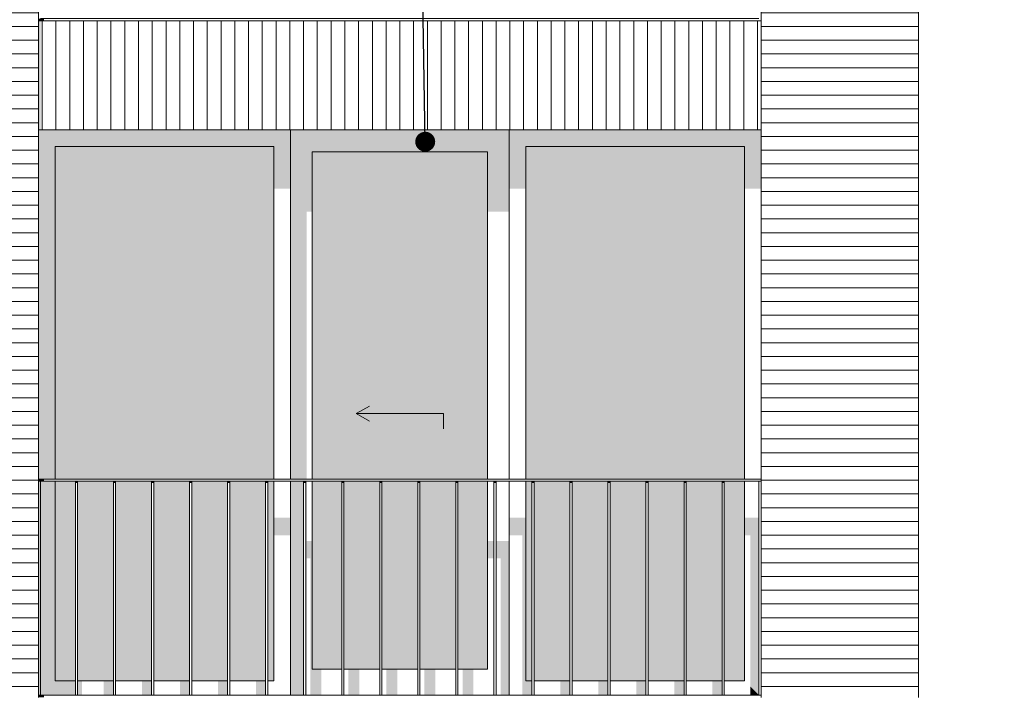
# Model space of a CAD drawing. Header units: millimetres. Extents: x -25778 to 297771, y -21930 to 17454.
# Tile 11 of 109: x 68255 to 72764, y -16725 to -13625. Entities that reach past the tile are written whole.
import ezdxf

# ---------------------------------------------------------------- set-up
doc = ezdxf.new("R2010")
doc.units = ezdxf.units.MM
doc.header["$MEASUREMENT"] = 0
for name, color, linetype in [('34 Balustrades', 7, 'Continuous'), ('34 Balustrades 2D arcering', 7, 'Continuous'), ('New_21 Buitenwanden', 7, 'Continuous'), ('New_21 Buitenwanden 2D arcering', 7, 'Continuous'), ('New_21 Buitenwanden Afdek-arcering', 7, 'Continuous'), ('New_21 Buitenwanden Deuren', 7, 'Continuous'), ('New_21 Buitenwanden Ramen', 7, 'Continuous'), ('Tekst_dim 1_ 100 .DO', 7, 'Continuous')]:
    doc.layers.add(name, color=color, linetype=linetype)
doc.dimstyles.new('GENERATED_STYLE__2', dxfattribs={"dimtxt": 0.18, "dimasz": 182.4, "dimexe": 0.18, "dimexo": 0.0625, "dimgap": 0, "dimtad": 0, "dimtih": 1, "dimtoh": 1, "dimdec": 4, "dimzin": 0, "dimdsep": 46, "dimcen": 0.09, "dimadec": 0, "dimazin": 0, "dimtfac": 1, "dimtdec": 4, "dimtmove": 0, "dimatfit": 3, "dimldrblk": 'ARROWHEAD_11', "dimfxl": 1, "dimtolj": 1, "dimtzin": 0, "dimarcsym": 0})

# ---------------------------------------------------------------- blocks, each defined once
blk = doc.blocks.new('Section Element_19_1', base_point=(54245.6, -19829.7))
at = {"layer": 'New_21 Buitenwanden Afdek-arcering', "linetype": 'Continuous', "lineweight": 0, "true_color": 0x000000}
h = blk.add_hatch(dxfattribs=at)
h.set_pattern_fill('920_Lijnen_horz__63_0001', color=18, style=0, pattern_type=2)
h.set_pattern_definition([(8e-14, (54245.63, -19829.75), (0, 63), [])])
h.paths.add_polyline_path([(68340.6, -13629.7), (67770.6, -13629.7), (67770.6, -16729.7), (68340.6, -16729.7)])
at = {"layer": 'New_21 Buitenwanden', "color": 7, "linetype": 'Continuous', "lineweight": 0}
for p, q in [((67770.6, -13629.7), (67770.6, -16729.7)), ((68340.6, -16729.7), (68340.6, -13629.7))]:
    blk.add_line(p, q, dxfattribs=at)
blk = doc.blocks.new('Section Element_20_1', base_point=(54245.6, -19829.7))
at = {"layer": 'New_21 Buitenwanden 2D arcering', "linetype": 'Continuous', "lineweight": 0, "true_color": 0x1e2122}
blk.add_hatch(color=250, dxfattribs=at).paths.add_polyline_path([(67770.6, -10508), (68340.6, -10508), (68340.6, -10479.7), (67770.6, -10479.7)])
at = {"layer": 'New_21 Buitenwanden Afdek-arcering', "linetype": 'Continuous', "lineweight": 0, "true_color": 0x000000}
h = blk.add_hatch(dxfattribs=at)
h.set_pattern_fill('920_Lijnen_horz__63_0001', color=18, style=0, pattern_type=2)
h.set_pattern_definition([(360, (54245.63, -19829.75), (0, 63), [])])
h.paths.add_polyline_path([(67770.6, -13629.7), (68340.6, -13629.7), (68340.6, -10479.7), (67770.6, -10479.7)])
at = {"layer": 'New_21 Buitenwanden', "color": 7, "linetype": 'Continuous', "lineweight": 0}
for p, q in [((67770.6, -10479.7), (67770.6, -13629.7)), ((68340.6, -13629.7), (68340.6, -11029.7))]:
    blk.add_line(p, q, dxfattribs=at)
blk = doc.blocks.new('Section Element_24_1', base_point=(54245.6, -19829.7))
at = {"layer": 'New_21 Buitenwanden 2D arcering', "linetype": 'Continuous', "lineweight": 0, "true_color": 0x1e2122}
blk.add_hatch(color=250, dxfattribs=at).paths.add_polyline_path([(68340.6, -13629.7), (68340.6, -14129.7), (68350.6, -14129.7), (68350.6, -13629.7)])
at = {"layer": 'New_21 Buitenwanden Afdek-arcering', "linetype": 'Continuous', "lineweight": 0, "true_color": 0x000000}
h = blk.add_hatch(dxfattribs=at)
h.set_pattern_fill('930_Lijnen_vert__63_0001', color=18, style=0, pattern_type=2)
h.set_pattern_definition([(90, (54245.63, -19829.75), (-63, 0), [])])
h.paths.add_polyline_path([(68340.6, -14129.7), (71650.6, -14129.7), (71650.6, -13629.7), (68340.6, -13629.7)])
at = {"layer": 'New_21 Buitenwanden', "color": 7, "linetype": 'Continuous', "lineweight": 0}
for p, q in [((71650.6, -13629.7), (68340.6, -13629.7)), ((71650.6, -14129.7), (68340.6, -14129.7))]:
    blk.add_line(p, q, dxfattribs=at)
blk = doc.blocks.new('Section Element_62_1', base_point=(54245.6, -19829.7))
at = {"layer": 'New_21 Buitenwanden Afdek-arcering', "linetype": 'Continuous', "lineweight": 0, "true_color": 0x000000}
h = blk.add_hatch(dxfattribs=at)
h.set_pattern_fill('920_Lijnen_horz__63_0001', color=18, style=0, pattern_type=2)
h.set_pattern_definition([(0, (54245.63, -19829.75), (0, 63), [])])
h.paths.add_polyline_path([(72350.6, -13629.7), (72350.6, -16729.7), (72370.6, -16729.7), (72370.6, -13629.7)])
at = {"layer": 'New_21 Buitenwanden', "color": 7, "linetype": 'Continuous', "lineweight": 0}
blk.add_line((72370.6, -13629.7), (72370.6, -16729.7), dxfattribs=at)
blk = doc.blocks.new('Section Element_63_1', base_point=(54245.6, -19829.7))
at = {"layer": 'New_21 Buitenwanden 2D arcering', "linetype": 'Continuous', "lineweight": 0, "true_color": 0x1e2122}
blk.add_hatch(color=250, dxfattribs=at).paths.add_polyline_path([(72370.6, -10479.7), (72350.6, -10479.7), (72350.6, -10508), (72370.6, -10508)])
at = {"layer": 'New_21 Buitenwanden Afdek-arcering', "linetype": 'Continuous', "lineweight": 0, "true_color": 0x000000}
h = blk.add_hatch(dxfattribs=at)
h.set_pattern_fill('920_Lijnen_horz__63_0001', color=18, style=0, pattern_type=2)
h.set_pattern_definition([(3e-12, (54245.63, -19829.75), (0, 63), [])])
h.paths.add_polyline_path([(72370.6, -10479.7), (72350.6, -10479.7), (72350.6, -13629.7), (72370.6, -13629.7)])
at = {"layer": 'New_21 Buitenwanden', "color": 7, "linetype": 'Continuous', "lineweight": 0}
blk.add_line((72370.6, -10479.7), (72370.6, -13629.7), dxfattribs=at)
blk = doc.blocks.new('Section Element_76_1', base_point=(54245.6, -19829.7))
at = {"layer": 'New_21 Buitenwanden Afdek-arcering', "linetype": 'Continuous', "lineweight": 0, "true_color": 0x000000}
h = blk.add_hatch(dxfattribs=at)
h.set_pattern_fill('920_Lijnen_horz__63_0001', color=18, style=0, pattern_type=2)
h.set_pattern_definition([(1e-13, (54245.63, -19829.75), (0, 63), [])])
h.paths.add_polyline_path([(72350.6, -13629.7), (71650.6, -13629.7), (71650.6, -16729.7), (72350.6, -16729.7)])
at = {"layer": 'New_21 Buitenwanden', "color": 7, "linetype": 'Continuous', "lineweight": 0}
blk.add_line((71650.6, -16729.7), (71650.6, -13629.7), dxfattribs=at)
blk = doc.blocks.new('Section Element_77_1', base_point=(54245.6, -19829.7))
at = {"layer": 'New_21 Buitenwanden 2D arcering', "linetype": 'Continuous', "lineweight": 0, "true_color": 0x1e2122}
blk.add_hatch(color=250, dxfattribs=at).paths.add_polyline_path([(72350.6, -10479.7), (71650.6, -10479.7), (71650.6, -10508), (72350.6, -10508)])
at = {"layer": 'New_21 Buitenwanden Afdek-arcering', "linetype": 'Continuous', "lineweight": 0, "true_color": 0x000000}
h = blk.add_hatch(dxfattribs=at)
h.set_pattern_fill('920_Lijnen_horz__63_0001', color=18, style=0, pattern_type=2)
h.set_pattern_definition([(0, (54245.63, -19829.75), (0, 63), [])])
h.paths.add_polyline_path([(71650.6, -10479.7), (71650.6, -13629.7), (72350.6, -13629.7), (72350.6, -10479.7)])
at = {"layer": 'New_21 Buitenwanden', "color": 7, "linetype": 'Continuous', "lineweight": 0}
blk.add_line((71650.6, -13629.7), (71650.6, -11029.7), dxfattribs=at)
blk = doc.blocks.new('Section Element_141_1', base_point=(54245.6, -19829.7))
at = {"layer": '34 Balustrades 2D arcering', "linetype": 'Continuous', "lineweight": 0, "true_color": 0x1e2122}
blk.add_hatch(color=250, dxfattribs=at).paths.add_polyline_path([(68340.6, -13629.7), (68365.6, -13629.7), (68365.6, -13619.7), (68340.6, -13619.7)])
at = {"layer": '34 Balustrades', "color": 9, "linetype": 'Continuous', "lineweight": 0}
blk.add_line((68350.6, -13619.7), (71640.6, -13619.7), dxfattribs=at)
blk = doc.blocks.new('Section Element_144_1', base_point=(54245.6, -19829.7))
at = {"layer": '34 Balustrades 2D arcering', "linetype": 'Continuous', "lineweight": 0, "true_color": 0x1e2122}
blk.add_hatch(color=250, dxfattribs=at).paths.add_polyline_path([(68340.6, -15739.7), (68365.6, -15739.7), (68365.6, -15729.7), (68340.6, -15729.7)])
at = {"layer": '34 Balustrades', "color": 9, "linetype": 'Continuous', "lineweight": 0}
for p, q in [((68340.6, -15729.7), (71650.6, -15729.7)), ((68350.6, -15739.7), (71640.6, -15739.7))]:
    blk.add_line(p, q, dxfattribs=at)
blk = doc.blocks.new('Section Element_145_1', base_point=(54245.6, -19829.7))
at = {"layer": '34 Balustrades 2D arcering', "linetype": 'Continuous', "lineweight": 0, "true_color": 0x1e2122}
blk.add_hatch(color=250, dxfattribs=at).paths.add_polyline_path([(68340.6, -16729.7), (68365.6, -16729.7), (68365.6, -16719.7), (68340.6, -16719.7)])
at = {"layer": '34 Balustrades', "color": 9, "linetype": 'Continuous', "lineweight": 0}
blk.add_line((68350.6, -16719.7), (71640.6, -16719.7), dxfattribs=at)
blk = doc.blocks.new('Section Element_146_1', base_point=(54245.6, -19829.7))
at = {"layer": 'New_21 Buitenwanden 2D arcering', "linetype": 'Continuous', "lineweight": 0, "true_color": 0x1e2122}
for points in [[(68416.6, -14205.7), (68340.6, -14129.7), (68340.6, -15729.7), (68416.6, -15729.7)], [(68340.6, -14129.7), (68416.6, -14205.7), (69418.6, -14205.7), (69494.6, -14129.7)], [(69494.6, -14129.7), (69418.6, -14205.7), (69418.6, -14398.4), (69494.6, -14398.4)], [(68416.6, -15729.7), (68575.6, -15729.7), (68575.6, -14447.9), (69418.6, -14447.9), (69418.6, -14205.7), (68416.6, -14205.7)], [(68416.6, -15739.7), (68350.6, -15739.7), (68350.6, -16719.7), (68416.6, -16653.7)], [(68416.6, -16653.7), (68509.8, -16653.7), (68509.8, -15739.7), (68416.6, -15739.7)], [(68519.8, -16653.7), (68575.6, -16653.7), (68575.6, -16036.7), (68674.8, -16036.7), (68674.8, -16653.7), (68684.1, -16653.7), (68684.1, -15956), (68575.6, -15956), (68575.6, -15739.7), (68519.8, -15739.7)], [(69418.6, -15987.2), (69494.6, -15987.2), (69494.6, -15906.5), (69418.6, -15906.5)], [(68694.1, -16653.7), (68724.8, -16653.7), (68724.8, -16036.7), (68849.1, -16036.7), (68849.1, -16653.7), (68858.3, -16653.7), (68858.3, -15956), (68694.1, -15956)], [(68868.3, -16653.7), (68899.1, -16653.7), (68899.1, -16036.7), (69023.3, -16036.7), (69023.3, -16653.7), (69032.5, -16653.7), (69032.5, -15956), (68868.3, -15956)], [(69042.5, -16653.7), (69073.3, -16653.7), (69073.3, -16036.7), (69197.5, -16036.7), (69197.5, -16653.7), (69206.7, -16653.7), (69206.7, -15956), (69042.5, -15956)], [(69216.7, -16653.7), (69247.5, -16653.7), (69247.5, -16036.7), (69371.7, -16036.7), (69371.7, -16653.7), (69380.9, -16653.7), (69380.9, -15956), (69216.7, -15956)], [(69390.9, -16653.7), (69418.6, -16653.7), (69418.6, -15956), (69390.9, -15956)], [(68350.6, -16719.7), (68509.8, -16719.7), (68509.8, -16653.7), (68416.6, -16653.7)], [(68540.6, -16653.7), (68519.8, -16653.7), (68519.8, -16719.7), (68540.6, -16719.7)], [(68639.8, -16719.7), (68684.1, -16719.7), (68684.1, -16653.7), (68639.8, -16653.7)], [(68858.3, -16653.7), (68814.1, -16653.7), (68814.1, -16719.7), (68858.3, -16719.7)], [(69032.5, -16653.7), (68988.3, -16653.7), (68988.3, -16719.7), (69032.5, -16719.7)], [(69206.7, -16653.7), (69162.5, -16653.7), (69162.5, -16719.7), (69206.7, -16719.7)], [(69380.9, -16653.7), (69336.7, -16653.7), (69336.7, -16719.7), (69380.9, -16719.7)]]:
    blk.add_hatch(color=250, dxfattribs=at).paths.add_polyline_path(points)
at = {"layer": 'New_21 Buitenwanden Afdek-arcering', "linetype": 'Continuous', "lineweight": 0, "true_color": 0x99a3a6}
for points in [[(68416.6, -15729.7), (69418.6, -15729.7), (69418.6, -14205.7), (68416.6, -14205.7)], [(68416.6, -16653.7), (68509.8, -16653.7), (68509.8, -15739.7), (68416.6, -15739.7)], [(68684.1, -15739.7), (68519.8, -15739.7), (68519.8, -16653.7), (68684.1, -16653.7)], [(68694.1, -16653.7), (68858.3, -16653.7), (68858.3, -15739.7), (68694.1, -15739.7)], [(68868.3, -16653.7), (69032.5, -16653.7), (69032.5, -15739.7), (68868.3, -15739.7)], [(69206.7, -15739.7), (69042.5, -15739.7), (69042.5, -16653.7), (69206.7, -16653.7)], [(69380.9, -15739.7), (69216.7, -15739.7), (69216.7, -16653.7), (69380.9, -16653.7)], [(69418.6, -15739.7), (69390.9, -15739.7), (69390.9, -16653.7), (69418.6, -16653.7)]]:
    blk.add_hatch(color=253, dxfattribs=at).paths.add_polyline_path(points)
at = {"layer": 'New_21 Buitenwanden Ramen', "color": 7, "linetype": 'Continuous', "lineweight": 0}
for p, q in [((69494.6, -14129.7), (69494.6, -15729.7)), ((68416.6, -14205.7), (68416.6, -15729.7)), ((69418.6, -14205.7), (68416.6, -14205.7)), ((69418.6, -15729.7), (69418.6, -14205.7)), ((68416.6, -15739.7), (68416.6, -16653.7)), ((69418.6, -16653.7), (69418.6, -15739.7)), ((69494.6, -15739.7), (69494.6, -16719.7)), ((68416.6, -16653.7), (68509.8, -16653.7)), ((68519.8, -16653.7), (68684.1, -16653.7)), ((68694.1, -16653.7), (68858.3, -16653.7)), ((68868.3, -16653.7), (69032.5, -16653.7)), ((69042.5, -16653.7), (69206.7, -16653.7)), ((69216.7, -16653.7), (69380.9, -16653.7)), ((69390.9, -16653.7), (69418.6, -16653.7))]:
    blk.add_line(p, q, dxfattribs=at)
blk = doc.blocks.new('Section Element_147_1', base_point=(54245.6, -19829.7))
at = {"layer": 'New_21 Buitenwanden 2D arcering', "linetype": 'Continuous', "lineweight": 0, "true_color": 0x1e2122}
for points in [[(70496.6, -14129.7), (70572.6, -14205.7), (71574.6, -14205.7), (71650.6, -14129.7)], [(70496.6, -14129.7), (70496.6, -14398.4), (70572.6, -14398.4), (70572.6, -14205.7)], [(71650.6, -14129.7), (71574.6, -14205.7), (71574.6, -14398.4), (71650.6, -14398.4)], [(70572.6, -15729.7), (70607.6, -15729.7), (70607.6, -14447.9), (71574.6, -14447.9), (71574.6, -14205.7), (70572.6, -14205.7)], [(70572.6, -16653.7), (70600.4, -16653.7), (70600.4, -15739.7), (70572.6, -15739.7)], [(70572.6, -15906.5), (70496.6, -15906.5), (70496.6, -15987.2), (70556.2, -15987.2), (70556.2, -16670.2), (70572.6, -16653.7)], [(71640.6, -15906.5), (71574.6, -15906.5), (71574.6, -15987.2), (71601.4, -15987.2), (71601.4, -16680.5), (71640.6, -16719.7)], [(70610.4, -16653.7), (70641.2, -16653.7), (70641.2, -16036.7), (70765.4, -16036.7), (70765.4, -16653.7), (70774.6, -16653.7), (70774.6, -15956), (70610.4, -15956)], [(70784.6, -16653.7), (70815.4, -16653.7), (70815.4, -16036.7), (70939.6, -16036.7), (70939.6, -16653.7), (70948.8, -16653.7), (70948.8, -15956), (70784.6, -15956)], [(70958.8, -16653.7), (70989.6, -16653.7), (70989.6, -16036.7), (71113.8, -16036.7), (71113.8, -16653.7), (71123, -16653.7), (71123, -15956), (70958.8, -15956)], [(71133, -16653.7), (71163.8, -16653.7), (71163.8, -16036.7), (71288, -16036.7), (71288, -16653.7), (71297.2, -16653.7), (71297.2, -15956), (71133, -15956)], [(71307.2, -16653.7), (71338, -16653.7), (71338, -16036.7), (71462.2, -16036.7), (71462.2, -16653.7), (71471.4, -16653.7), (71471.4, -15956), (71307.2, -15956)], [(71481.4, -16653.7), (71512.2, -16653.7), (71512.2, -16036.7), (71574.6, -16036.7), (71574.6, -15956), (71481.4, -15956)], [(70572.6, -16653.7), (70556.2, -16670.2), (70556.2, -16719.7), (70600.4, -16719.7), (70600.4, -16653.7)], [(70774.6, -16653.7), (70730.4, -16653.7), (70730.4, -16719.7), (70774.6, -16719.7)], [(70948.8, -16653.7), (70904.6, -16653.7), (70904.6, -16719.7), (70948.8, -16719.7)], [(71123, -16653.7), (71078.8, -16653.7), (71078.8, -16719.7), (71123, -16719.7)], [(71297.2, -16653.7), (71253, -16653.7), (71253, -16719.7), (71297.2, -16719.7)], [(71471.4, -16653.7), (71427.2, -16653.7), (71427.2, -16719.7), (71471.4, -16719.7)], [(71640.6, -16719.7), (71601.4, -16680.5), (71601.4, -16719.7)]]:
    blk.add_hatch(color=250, dxfattribs=at).paths.add_polyline_path(points)
at = {"layer": 'New_21 Buitenwanden Afdek-arcering', "linetype": 'Continuous', "lineweight": 0, "true_color": 0x99a3a6}
for points in [[(70572.6, -15729.7), (71574.6, -15729.7), (71574.6, -14205.7), (70572.6, -14205.7)], [(70572.6, -16653.7), (70600.4, -16653.7), (70600.4, -15739.7), (70572.6, -15739.7)], [(70610.4, -15739.7), (70610.4, -16653.7), (70774.6, -16653.7), (70774.6, -15739.7)], [(70784.6, -16653.7), (70948.8, -16653.7), (70948.8, -15739.7), (70784.6, -15739.7)], [(70958.8, -16653.7), (71123, -16653.7), (71123, -15739.7), (70958.8, -15739.7)], [(71133, -15739.7), (71133, -16653.7), (71297.2, -16653.7), (71297.2, -15739.7)], [(71307.2, -16653.7), (71471.4, -16653.7), (71471.4, -15739.7), (71307.2, -15739.7)], [(71481.4, -15739.7), (71481.4, -16653.7), (71574.6, -16653.7), (71574.6, -15739.7)]]:
    blk.add_hatch(color=253, dxfattribs=at).paths.add_polyline_path(points)
at = {"layer": 'New_21 Buitenwanden Ramen', "color": 7, "linetype": 'Continuous', "lineweight": 0}
for p, q in [((70496.6, -15729.7), (70496.6, -14129.7)), ((70572.6, -14205.7), (70572.6, -15729.7)), ((71574.6, -14205.7), (70572.6, -14205.7)), ((71574.6, -15729.7), (71574.6, -14205.7)), ((70496.6, -16719.7), (70496.6, -15739.7)), ((70572.6, -15739.7), (70572.6, -16653.7)), ((71574.6, -16653.7), (71574.6, -15739.7)), ((70572.6, -16653.7), (70600.4, -16653.7)), ((70610.4, -16653.7), (70774.6, -16653.7)), ((70784.6, -16653.7), (70948.8, -16653.7)), ((70958.8, -16653.7), (71123, -16653.7)), ((71133, -16653.7), (71297.2, -16653.7)), ((71307.2, -16653.7), (71471.4, -16653.7)), ((71481.4, -16653.7), (71574.6, -16653.7))]:
    blk.add_line(p, q, dxfattribs=at)
blk = doc.blocks.new('Section Element_289_1', base_point=(54245.6, -19829.7))
at = {"layer": '34 Balustrades 2D arcering', "linetype": 'Continuous', "lineweight": 0, "true_color": 0x1e2122}
blk.add_hatch(color=250, dxfattribs=at).paths.add_polyline_path([(68519.8, -15739.7), (68509.8, -15739.7), (68509.8, -15746.8), (68519.8, -15746.8)])
at = {"layer": '34 Balustrades', "color": 9, "linetype": 'Continuous', "lineweight": 0}
for p, q in [((68509.8, -16719.7), (68509.8, -15739.7)), ((68519.8, -16719.7), (68519.8, -15739.7))]:
    blk.add_line(p, q, dxfattribs=at)
blk = doc.blocks.new('Section Element_290_1', base_point=(54245.6, -19829.7))
at = {"layer": '34 Balustrades 2D arcering', "linetype": 'Continuous', "lineweight": 0, "true_color": 0x1e2122}
blk.add_hatch(color=250, dxfattribs=at).paths.add_polyline_path([(68694.1, -15739.7), (68684.1, -15739.7), (68684.1, -15746.8), (68694.1, -15746.8)])
at = {"layer": '34 Balustrades', "color": 9, "linetype": 'Continuous', "lineweight": 0}
for p, q in [((68684.1, -16719.7), (68684.1, -15739.7)), ((68694.1, -16719.7), (68694.1, -15739.7))]:
    blk.add_line(p, q, dxfattribs=at)
blk = doc.blocks.new('Section Element_291_1', base_point=(54245.6, -19829.7))
at = {"layer": '34 Balustrades 2D arcering', "linetype": 'Continuous', "lineweight": 0, "true_color": 0x1e2122}
blk.add_hatch(color=250, dxfattribs=at).paths.add_polyline_path([(68868.3, -15739.7), (68858.3, -15739.7), (68858.3, -15746.8), (68868.3, -15746.8)])
at = {"layer": '34 Balustrades', "color": 9, "linetype": 'Continuous', "lineweight": 0}
for p, q in [((68858.3, -16719.7), (68858.3, -15739.7)), ((68868.3, -16719.7), (68868.3, -15739.7))]:
    blk.add_line(p, q, dxfattribs=at)
blk = doc.blocks.new('Section Element_292_1', base_point=(54245.6, -19829.7))
at = {"layer": '34 Balustrades 2D arcering', "linetype": 'Continuous', "lineweight": 0, "true_color": 0x1e2122}
blk.add_hatch(color=250, dxfattribs=at).paths.add_polyline_path([(69042.5, -15739.7), (69032.5, -15739.7), (69032.5, -15746.8), (69042.5, -15746.8)])
at = {"layer": '34 Balustrades', "color": 9, "linetype": 'Continuous', "lineweight": 0}
for p, q in [((69032.5, -16719.7), (69032.5, -15739.7)), ((69042.5, -16719.7), (69042.5, -15739.7))]:
    blk.add_line(p, q, dxfattribs=at)
blk = doc.blocks.new('Section Element_293_1', base_point=(54245.6, -19829.7))
at = {"layer": '34 Balustrades 2D arcering', "linetype": 'Continuous', "lineweight": 0, "true_color": 0x1e2122}
blk.add_hatch(color=250, dxfattribs=at).paths.add_polyline_path([(69206.7, -15746.8), (69216.7, -15746.8), (69216.7, -15739.7), (69206.7, -15739.7)])
at = {"layer": '34 Balustrades', "color": 9, "linetype": 'Continuous', "lineweight": 0}
for p, q in [((69206.7, -16719.7), (69206.7, -15739.7)), ((69216.7, -16719.7), (69216.7, -15739.7))]:
    blk.add_line(p, q, dxfattribs=at)
blk = doc.blocks.new('Section Element_294_1', base_point=(54245.6, -19829.7))
at = {"layer": '34 Balustrades 2D arcering', "linetype": 'Continuous', "lineweight": 0, "true_color": 0x1e2122}
blk.add_hatch(color=250, dxfattribs=at).paths.add_polyline_path([(69390.9, -15739.7), (69380.9, -15739.7), (69380.9, -15746.8), (69390.9, -15746.8)])
at = {"layer": '34 Balustrades', "color": 9, "linetype": 'Continuous', "lineweight": 0}
for p, q in [((69380.9, -16719.7), (69380.9, -15739.7)), ((69390.9, -16719.7), (69390.9, -15739.7))]:
    blk.add_line(p, q, dxfattribs=at)
blk = doc.blocks.new('Section Element_295_1', base_point=(54245.6, -19829.7))
at = {"layer": '34 Balustrades 2D arcering', "linetype": 'Continuous', "lineweight": 0, "true_color": 0x1e2122}
blk.add_hatch(color=250, dxfattribs=at).paths.add_polyline_path([(69555.1, -15746.8), (69565.1, -15746.8), (69565.1, -15739.7), (69555.1, -15739.7)])
at = {"layer": '34 Balustrades', "color": 9, "linetype": 'Continuous', "lineweight": 0}
for p, q in [((69555.1, -16719.7), (69555.1, -15739.7)), ((69565.1, -16719.7), (69565.1, -15739.7))]:
    blk.add_line(p, q, dxfattribs=at)
blk = doc.blocks.new('Section Element_296_1', base_point=(54245.6, -19829.7))
at = {"layer": '34 Balustrades 2D arcering', "linetype": 'Continuous', "lineweight": 0, "true_color": 0x1e2122}
blk.add_hatch(color=250, dxfattribs=at).paths.add_polyline_path([(69729.3, -15746.8), (69739.3, -15746.8), (69739.3, -15739.7), (69729.3, -15739.7)])
at = {"layer": '34 Balustrades', "color": 9, "linetype": 'Continuous', "lineweight": 0}
for p, q in [((69729.3, -16719.7), (69729.3, -15739.7)), ((69739.3, -16719.7), (69739.3, -15739.7))]:
    blk.add_line(p, q, dxfattribs=at)
blk = doc.blocks.new('Section Element_297_1', base_point=(54245.6, -19829.7))
at = {"layer": '34 Balustrades 2D arcering', "linetype": 'Continuous', "lineweight": 0, "true_color": 0x1e2122}
blk.add_hatch(color=250, dxfattribs=at).paths.add_polyline_path([(69903.5, -15746.8), (69913.5, -15746.8), (69913.5, -15739.7), (69903.5, -15739.7)])
at = {"layer": '34 Balustrades', "color": 9, "linetype": 'Continuous', "lineweight": 0}
for p, q in [((69903.5, -16719.7), (69903.5, -15739.7)), ((69913.5, -16719.7), (69913.5, -15739.7))]:
    blk.add_line(p, q, dxfattribs=at)
blk = doc.blocks.new('Section Element_298_1', base_point=(54245.6, -19829.7))
at = {"layer": '34 Balustrades 2D arcering', "linetype": 'Continuous', "lineweight": 0, "true_color": 0x1e2122}
blk.add_hatch(color=250, dxfattribs=at).paths.add_polyline_path([(70087.7, -15739.7), (70077.7, -15739.7), (70077.7, -15746.8), (70087.7, -15746.8)])
at = {"layer": '34 Balustrades', "color": 9, "linetype": 'Continuous', "lineweight": 0}
for p, q in [((70077.7, -16719.7), (70077.7, -15739.7)), ((70087.7, -16719.7), (70087.7, -15739.7))]:
    blk.add_line(p, q, dxfattribs=at)
blk = doc.blocks.new('Section Element_299_1', base_point=(54245.6, -19829.7))
at = {"layer": '34 Balustrades 2D arcering', "linetype": 'Continuous', "lineweight": 0, "true_color": 0x1e2122}
blk.add_hatch(color=250, dxfattribs=at).paths.add_polyline_path([(70261.9, -15739.7), (70251.9, -15739.7), (70251.9, -15746.8), (70261.9, -15746.8)])
at = {"layer": '34 Balustrades', "color": 9, "linetype": 'Continuous', "lineweight": 0}
for p, q in [((70251.9, -16719.7), (70251.9, -15739.7)), ((70261.9, -16719.7), (70261.9, -15739.7))]:
    blk.add_line(p, q, dxfattribs=at)
blk = doc.blocks.new('Section Element_300_1', base_point=(54245.6, -19829.7))
at = {"layer": '34 Balustrades 2D arcering', "linetype": 'Continuous', "lineweight": 0, "true_color": 0x1e2122}
blk.add_hatch(color=250, dxfattribs=at).paths.add_polyline_path([(70426.2, -15746.8), (70436.2, -15746.8), (70436.2, -15739.7), (70426.2, -15739.7)])
at = {"layer": '34 Balustrades', "color": 9, "linetype": 'Continuous', "lineweight": 0}
for p, q in [((70426.2, -16719.7), (70426.2, -15739.7)), ((70436.2, -16719.7), (70436.2, -15739.7))]:
    blk.add_line(p, q, dxfattribs=at)
blk = doc.blocks.new('Section Element_301_1', base_point=(54245.6, -19829.7))
at = {"layer": '34 Balustrades 2D arcering', "linetype": 'Continuous', "lineweight": 0, "true_color": 0x1e2122}
blk.add_hatch(color=250, dxfattribs=at).paths.add_polyline_path([(70600.4, -15746.8), (70610.4, -15746.8), (70610.4, -15739.7), (70600.4, -15739.7)])
at = {"layer": '34 Balustrades', "color": 9, "linetype": 'Continuous', "lineweight": 0}
for p, q in [((70600.4, -16719.7), (70600.4, -15739.7)), ((70610.4, -16719.7), (70610.4, -15739.7))]:
    blk.add_line(p, q, dxfattribs=at)
blk = doc.blocks.new('Section Element_302_1', base_point=(54245.6, -19829.7))
at = {"layer": '34 Balustrades 2D arcering', "linetype": 'Continuous', "lineweight": 0, "true_color": 0x1e2122}
blk.add_hatch(color=250, dxfattribs=at).paths.add_polyline_path([(70774.6, -15746.8), (70784.6, -15746.8), (70784.6, -15739.7), (70774.6, -15739.7)])
at = {"layer": '34 Balustrades', "color": 9, "linetype": 'Continuous', "lineweight": 0}
for p, q in [((70774.6, -16719.7), (70774.6, -15739.7)), ((70784.6, -16719.7), (70784.6, -15739.7))]:
    blk.add_line(p, q, dxfattribs=at)
blk = doc.blocks.new('Section Element_303_1', base_point=(54245.6, -19829.7))
at = {"layer": '34 Balustrades 2D arcering', "linetype": 'Continuous', "lineweight": 0, "true_color": 0x1e2122}
blk.add_hatch(color=250, dxfattribs=at).paths.add_polyline_path([(70948.8, -15746.8), (70958.8, -15746.8), (70958.8, -15739.7), (70948.8, -15739.7)])
at = {"layer": '34 Balustrades', "color": 9, "linetype": 'Continuous', "lineweight": 0}
for p, q in [((70948.8, -16719.7), (70948.8, -15739.7)), ((70958.8, -16719.7), (70958.8, -15739.7))]:
    blk.add_line(p, q, dxfattribs=at)
blk = doc.blocks.new('Section Element_304_1', base_point=(54245.6, -19829.7))
at = {"layer": '34 Balustrades 2D arcering', "linetype": 'Continuous', "lineweight": 0, "true_color": 0x1e2122}
blk.add_hatch(color=250, dxfattribs=at).paths.add_polyline_path([(71123, -15746.8), (71133, -15746.8), (71133, -15739.7), (71123, -15739.7)])
at = {"layer": '34 Balustrades', "color": 9, "linetype": 'Continuous', "lineweight": 0}
for p, q in [((71123, -16719.7), (71123, -15739.7)), ((71133, -16719.7), (71133, -15739.7))]:
    blk.add_line(p, q, dxfattribs=at)
blk = doc.blocks.new('Section Element_305_1', base_point=(54245.6, -19829.7))
at = {"layer": '34 Balustrades 2D arcering', "linetype": 'Continuous', "lineweight": 0, "true_color": 0x1e2122}
blk.add_hatch(color=250, dxfattribs=at).paths.add_polyline_path([(71297.2, -15746.8), (71307.2, -15746.8), (71307.2, -15739.7), (71297.2, -15739.7)])
at = {"layer": '34 Balustrades', "color": 9, "linetype": 'Continuous', "lineweight": 0}
for p, q in [((71297.2, -16719.7), (71297.2, -15739.7)), ((71307.2, -16719.7), (71307.2, -15739.7))]:
    blk.add_line(p, q, dxfattribs=at)
blk = doc.blocks.new('Section Element_306_1', base_point=(54245.6, -19829.7))
at = {"layer": '34 Balustrades 2D arcering', "linetype": 'Continuous', "lineweight": 0, "true_color": 0x1e2122}
blk.add_hatch(color=250, dxfattribs=at).paths.add_polyline_path([(71481.4, -15739.7), (71471.4, -15739.7), (71471.4, -15746.8), (71481.4, -15746.8)])
at = {"layer": '34 Balustrades', "color": 9, "linetype": 'Continuous', "lineweight": 0}
for p, q in [((71471.4, -16719.7), (71471.4, -15739.7)), ((71481.4, -16719.7), (71481.4, -15739.7))]:
    blk.add_line(p, q, dxfattribs=at)
blk = doc.blocks.new('Section Element_307_1', base_point=(54245.6, -19829.7))
at = {"layer": '34 Balustrades 2D arcering', "linetype": 'Continuous', "lineweight": 0, "true_color": 0x1e2122}
blk.add_hatch(color=250, dxfattribs=at).paths.add_polyline_path([(68340.6, -16719.7), (68350.6, -16719.7), (68350.6, -15739.7), (68340.6, -15739.7)])
at = {"layer": '34 Balustrades', "color": 9, "linetype": 'Continuous', "lineweight": 0}
for p, q in [((68340.6, -15739.7), (68350.6, -15739.7)), ((68350.6, -16719.7), (68350.6, -15739.7)), ((68340.6, -16719.7), (68350.6, -16719.7))]:
    blk.add_line(p, q, dxfattribs=at)
blk = doc.blocks.new('Section Element_308_1', base_point=(54245.6, -19829.7))
at = {"layer": '34 Balustrades', "color": 9, "linetype": 'Continuous', "lineweight": 0}
for p, q in [((71640.6, -15739.7), (71650.6, -15739.7)), ((71640.6, -16719.7), (71640.6, -15739.7)), ((71640.6, -16719.7), (71650.6, -16719.7))]:
    blk.add_line(p, q, dxfattribs=at)
blk = doc.blocks.new('Section Element_331_1', base_point=(54245.6, -19829.7))
at = {"layer": 'New_21 Buitenwanden 2D arcering', "linetype": 'Continuous', "lineweight": 0, "true_color": 0x1e2122}
for points in [[(69494.6, -14129.7), (69494.6, -14229.7), (69594.6, -14229.7), (70396.6, -14229.7), (70496.6, -14229.7), (70496.6, -14129.7)], [(69494.6, -14229.7), (69494.6, -15729.7), (69569.6, -15729.7), (69569.6, -14504.5), (69594.6, -14504.5), (69594.6, -14229.7)], [(69594.6, -15729.7), (69614.6, -15729.7), (69614.6, -14532.8), (70396.6, -14532.8), (70396.6, -14229.7), (69594.6, -14229.7)], [(70396.6, -14504.5), (70496.6, -14504.5), (70496.6, -14229.7), (70396.6, -14229.7)], [(69555.1, -15739.7), (69494.6, -15739.7), (69494.6, -16599.7), (69555.1, -16599.7)], [(69565.1, -16599.7), (69569.6, -16599.7), (69569.6, -16093.3), (69585.9, -16093.3), (69585.9, -16599.7), (69594.6, -16599.7), (69594.6, -16012.6), (69569.6, -16012.6), (69569.6, -15739.7), (69565.1, -15739.7)], [(69594.6, -16599.7), (69655.9, -16599.7), (69655.9, -16121.6), (69729.3, -16121.6), (69729.3, -16040.9), (69614.6, -16040.9), (69614.6, -15739.7), (69594.6, -15739.7)], [(69739.3, -16040.9), (69739.3, -16121.6), (69780.1, -16121.6), (69780.1, -16599.7), (69830.1, -16599.7), (69830.1, -16121.6), (69903.5, -16121.6), (69903.5, -16040.9)], [(69913.5, -16121.6), (69954.3, -16121.6), (69954.3, -16599.7), (70004.3, -16599.7), (70004.3, -16121.6), (70077.7, -16121.6), (70077.7, -16040.9), (69913.5, -16040.9)], [(70087.7, -16121.6), (70128.5, -16121.6), (70128.5, -16599.7), (70178.5, -16599.7), (70178.5, -16121.6), (70251.9, -16121.6), (70251.9, -16040.9), (70087.7, -16040.9)], [(70261.9, -16121.6), (70302.7, -16121.6), (70302.7, -16599.7), (70352.7, -16599.7), (70352.7, -16121.6), (70396.6, -16121.6), (70396.6, -16040.9), (70261.9, -16040.9)], [(70426.2, -16012.6), (70396.6, -16012.6), (70396.6, -16093.3), (70426.2, -16093.3)], [(70436.2, -16093.3), (70456.9, -16093.3), (70456.9, -16599.7), (70496.6, -16599.7), (70496.6, -16012.6), (70436.2, -16012.6)], [(69494.6, -16719.7), (69555.1, -16719.7), (69555.1, -16599.7), (69494.6, -16599.7)], [(69569.6, -16599.7), (69565.1, -16599.7), (69565.1, -16719.7), (69569.6, -16719.7)], [(69585.9, -16719.7), (69635.9, -16719.7), (69635.9, -16599.7), (69585.9, -16599.7)], [(69810.1, -16599.7), (69760.1, -16599.7), (69760.1, -16719.7), (69810.1, -16719.7)], [(69934.3, -16599.7), (69934.3, -16719.7), (69984.3, -16719.7), (69984.3, -16599.7)], [(70158.5, -16599.7), (70108.5, -16599.7), (70108.5, -16719.7), (70158.5, -16719.7)], [(70332.7, -16599.7), (70282.7, -16599.7), (70282.7, -16719.7), (70332.7, -16719.7)], [(70496.6, -16599.7), (70456.9, -16599.7), (70456.9, -16719.7), (70496.6, -16719.7)]]:
    blk.add_hatch(color=250, dxfattribs=at).paths.add_polyline_path(points)
at = {"layer": 'New_21 Buitenwanden Afdek-arcering', "linetype": 'Continuous', "lineweight": 0, "true_color": 0x99a3a6}
for points in [[(69594.6, -15729.7), (70396.6, -15729.7), (70396.6, -14229.7), (69594.6, -14229.7)], [(69729.3, -15739.7), (69594.6, -15739.7), (69594.6, -16599.7), (69729.3, -16599.7)], [(69739.3, -16599.7), (69903.5, -16599.7), (69903.5, -15739.7), (69739.3, -15739.7)], [(70077.7, -15739.7), (69913.5, -15739.7), (69913.5, -16599.7), (70077.7, -16599.7)], [(70251.9, -15739.7), (70087.7, -15739.7), (70087.7, -16599.7), (70251.9, -16599.7)], [(70261.9, -16599.7), (70396.6, -16599.7), (70396.6, -15739.7), (70261.9, -15739.7)]]:
    blk.add_hatch(color=253, dxfattribs=at).paths.add_polyline_path(points)
at = {"layer": 'New_21 Buitenwanden Deuren', "color": 7, "linetype": 'Continuous', "lineweight": 0}
for p, q in [((69594.6, -15729.7), (69594.6, -14229.7)), ((69594.6, -14229.7), (70396.6, -14229.7)), ((70396.6, -14229.7), (70396.6, -15729.7)), ((69795.6, -15429.7), (69856.3, -15394.7)), ((70195.6, -15429.7), (69795.6, -15429.7)), ((69795.6, -15429.7), (69856.3, -15464.7)), ((70195.6, -15429.7), (70195.6, -15499.7)), ((69594.6, -16599.7), (69594.6, -15739.7)), ((70396.6, -15739.7), (70396.6, -16599.7)), ((69729.3, -16599.7), (69594.6, -16599.7)), ((69903.5, -16599.7), (69739.3, -16599.7)), ((70077.7, -16599.7), (69913.5, -16599.7)), ((70251.9, -16599.7), (70087.7, -16599.7)), ((70396.6, -16599.7), (70261.9, -16599.7))]:
    blk.add_line(p, q, dxfattribs=at)
blk = doc.blocks.new('ARROWHEAD_11')
at = {"color": 0, "linetype": 'Continuous', "lineweight": 0}
blk.add_line((0, 0), (-1, 0), dxfattribs=at)
at = {"color": 0, "linetype": 'Continuous', "lineweight": 0, "const_width": 0.25, "flags": 128}
blk.add_lwpolyline([(-0.125, 0, 1), (0.125, 0, 1)], format="xyb", close=True, dxfattribs=at)

msp = doc.modelspace()

# ---------------------------------------------------------------- block references
at = {"layer": '34 Balustrades', "lineweight": 0}
for name in ['Section Element_141_1', 'Section Element_144_1', 'Section Element_307_1', 'Section Element_289_1', 'Section Element_290_1', 'Section Element_291_1', 'Section Element_292_1', 'Section Element_293_1', 'Section Element_294_1', 'Section Element_295_1', 'Section Element_296_1', 'Section Element_297_1', 'Section Element_298_1', 'Section Element_299_1', 'Section Element_300_1', 'Section Element_301_1', 'Section Element_302_1', 'Section Element_303_1', 'Section Element_304_1', 'Section Element_305_1', 'Section Element_306_1', 'Section Element_308_1', 'Section Element_145_1']:
    msp.add_blockref(name, (54245.6, -19829.7), dxfattribs=at)
at = {"layer": 'New_21 Buitenwanden', "lineweight": 0}
for name in ['Section Element_20_1', 'Section Element_77_1', 'Section Element_63_1', 'Section Element_19_1', 'Section Element_24_1', 'Section Element_76_1', 'Section Element_62_1']:
    msp.add_blockref(name, (54245.6, -19829.7), dxfattribs=at)
at = {"layer": 'New_21 Buitenwanden Deuren', "lineweight": 0}
msp.add_blockref('Section Element_331_1', (54245.6, -19829.7), dxfattribs=at)
at = {"layer": 'New_21 Buitenwanden Ramen', "lineweight": 0}
for name in ['Section Element_146_1', 'Section Element_147_1']:
    msp.add_blockref(name, (54245.6, -19829.7), dxfattribs=at)

# ---------------------------------------------------------------- leaders
at = {"layer": 'Tekst_dim 1_ 100 .DO', "color": 1, "linetype": 'Continuous', "lineweight": 0, "annotation_type": 0, "has_hookline": 1, "hookline_direction": 0, "text_width": 2552.2}
msp.add_leader([(70111.9, -14183.9), (70029.5, -9001.8), (70211.9, -9001.8)], dimstyle='GENERATED_STYLE__2', dxfattribs=at)

doc.saveas('drawing.dxf')
